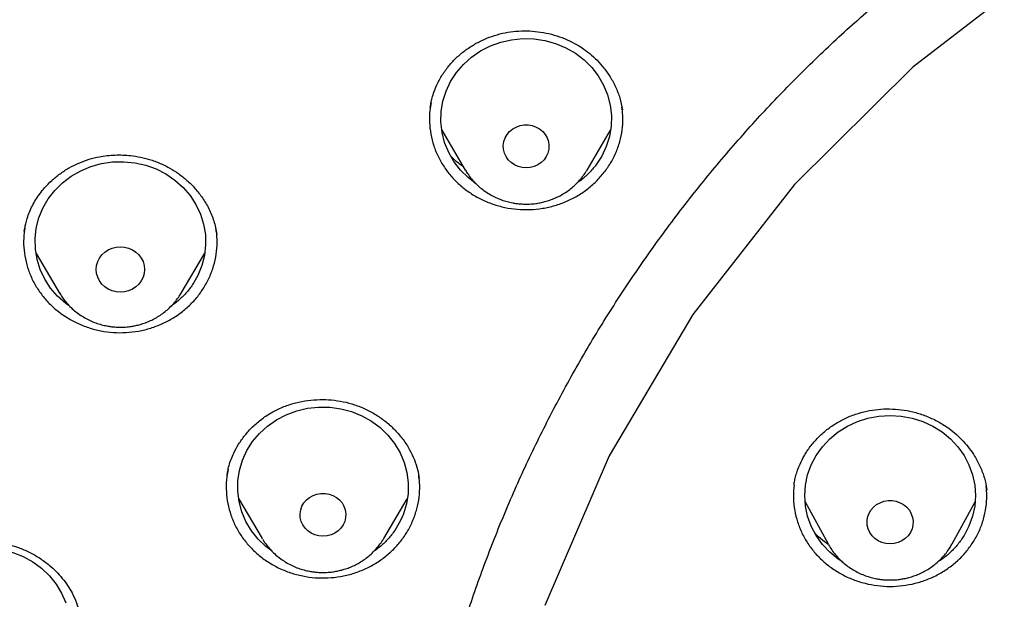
# Model space of a CAD drawing. Header units: millimetres. Extents: x 8 to 1577, y 12 to 2534.
# Tile 90 of 121: x 738 to 755, y 2145 to 2156. Entities that reach past the tile are written whole.
import ezdxf

# ---------------------------------------------------------------- set-up
doc = ezdxf.new("R2010")
doc.units = ezdxf.units.MM

msp = doc.modelspace()

# ---------------------------------------------------------------- linework, layer by layer
at = {"color": 7, "linetype": 'Continuous', "lineweight": 30}
for p, q in [((745.035, 2153.623), (745.448, 2152.922)), ((747.587, 2152.922), (747.999, 2153.62)), ((747.587, 2152.922), (747.583, 2152.915)), ((737.699, 2151.84), (737.7, 2151.847)), ((737.905, 2151.457), (738.316, 2150.759)), ((740.456, 2150.759), (740.869, 2151.459)), ((741.26, 2147.543), (741.261, 2147.55)), ((744.633, 2147.536), (744.64, 2147.499)), ((751.224, 2147.377), (751.225, 2147.384)), ((754.614, 2147.307), (754.617, 2147.295)), ((741.465, 2147.146), (741.877, 2146.446)), ((744.016, 2146.446), (744.428, 2147.144)), ((751.421, 2147.09), (751.824, 2146.35)), ((754.003, 2146.35), (754.406, 2147.09)), ((741.886, 2146.432), (741.877, 2146.446)), ((744.016, 2146.446), (744.012, 2146.439)), ((751.833, 2146.334), (751.824, 2146.35))]:
    msp.add_line(p, q, dxfattribs=at)
at = {"color": 7, "linetype": 'Continuous', "lineweight": 30, "flags": 128}
for points in [[(792.754, 2145.266), (791.624, 2147.9), (790.154, 2150.381), (788.366, 2152.67), (786.289, 2154.731), (783.954, 2156.534), (781.398, 2158.048), (778.661, 2159.251), (775.785, 2160.124), (772.817, 2160.654), (769.801, 2160.831), (766.785, 2160.654), (763.816, 2160.124), (760.941, 2159.251), (758.204, 2158.048), (755.648, 2156.533), (753.313, 2154.731), (751.236, 2152.669), (749.448, 2150.38), (747.978, 2147.9), (746.848, 2145.266)], [(745.624, 2152.693), (745.5, 2152.788), (745.365, 2152.921), (745.249, 2153.07), (745.156, 2153.232), (745.085, 2153.404), (745.039, 2153.584), (745.019, 2153.767), (745.024, 2153.951), (745.054, 2154.134), (745.11, 2154.31), (745.19, 2154.479), (745.292, 2154.636), (745.415, 2154.779), (745.558, 2154.906), (745.716, 2155.015), (745.889, 2155.103), (746.072, 2155.169), (746.263, 2155.212), (746.458, 2155.232), (746.654, 2155.227), (746.848, 2155.198), (747.036, 2155.146), (747.215, 2155.071), (747.382, 2154.975), (747.535, 2154.859), (747.67, 2154.725), (747.786, 2154.576), (747.879, 2154.414), (747.95, 2154.242), (747.996, 2154.063), (748.016, 2153.879), (748.011, 2153.695), (747.981, 2153.513), (747.925, 2153.336), (747.845, 2153.168), (747.743, 2153.01), (747.743, 2153.01)], [(746.517, 2152.96), (746.446, 2152.966), (746.376, 2152.984), (746.311, 2153.013), (746.253, 2153.053), (746.203, 2153.102), (746.164, 2153.159), (746.135, 2153.221), (746.119, 2153.287), (746.116, 2153.354), (746.126, 2153.422), (746.148, 2153.486), (746.182, 2153.546), (746.227, 2153.599), (746.281, 2153.643), (746.343, 2153.678), (746.411, 2153.702), (746.481, 2153.714), (746.553, 2153.714), (746.624, 2153.702), (746.692, 2153.678), (746.754, 2153.643), (746.808, 2153.599), (746.853, 2153.546), (746.887, 2153.486), (746.909, 2153.422), (746.919, 2153.354), (746.916, 2153.287), (746.9, 2153.221), (746.871, 2153.159), (746.832, 2153.102), (746.782, 2153.053), (746.724, 2153.013), (746.659, 2152.984), (746.589, 2152.966), (746.517, 2152.96)], [(738.489, 2150.534), (738.426, 2150.577), (738.284, 2150.704), (738.161, 2150.847), (738.058, 2151.004), (737.979, 2151.173), (737.923, 2151.35), (737.892, 2151.532), (737.887, 2151.716), (737.908, 2151.9), (737.954, 2152.079), (738.024, 2152.251), (738.118, 2152.413), (738.234, 2152.562), (738.369, 2152.696), (738.521, 2152.812), (738.689, 2152.908), (738.868, 2152.983), (739.056, 2153.035), (739.25, 2153.064), (739.446, 2153.068), (739.641, 2153.049), (739.832, 2153.006), (740.015, 2152.94), (740.187, 2152.852), (740.346, 2152.743), (740.488, 2152.616), (740.612, 2152.473), (740.714, 2152.316), (740.794, 2152.147), (740.849, 2151.97), (740.88, 2151.788), (740.885, 2151.604), (740.864, 2151.421), (740.819, 2151.241), (740.748, 2151.069), (740.748, 2151.069)], [(739.386, 2150.776), (739.313, 2150.782), (739.241, 2150.8), (739.174, 2150.83), (739.114, 2150.869), (739.062, 2150.918), (739.019, 2150.975), (738.988, 2151.038), (738.969, 2151.105), (738.963, 2151.174), (738.969, 2151.244), (738.988, 2151.311), (739.019, 2151.373), (739.062, 2151.43), (739.114, 2151.479), (739.174, 2151.519), (739.241, 2151.549), (739.313, 2151.567), (739.386, 2151.573), (739.46, 2151.567), (739.531, 2151.549), (739.598, 2151.519), (739.659, 2151.479), (739.711, 2151.43), (739.753, 2151.373), (739.784, 2151.311), (739.804, 2151.244), (739.81, 2151.174), (739.804, 2151.105), (739.784, 2151.038), (739.753, 2150.975), (739.711, 2150.918), (739.659, 2150.869), (739.598, 2150.83), (739.531, 2150.8), (739.46, 2150.782), (739.386, 2150.776)], [(742.051, 2146.22), (741.942, 2146.301), (741.805, 2146.433), (741.688, 2146.581), (741.592, 2146.742), (741.52, 2146.913), (741.471, 2147.092), (741.449, 2147.275), (741.451, 2147.46), (741.48, 2147.642), (741.533, 2147.82), (741.611, 2147.989), (741.711, 2148.147), (741.833, 2148.292), (741.974, 2148.42), (742.131, 2148.53), (742.302, 2148.62), (742.485, 2148.689), (742.675, 2148.734), (742.87, 2148.755), (743.066, 2148.753), (743.26, 2148.726), (743.449, 2148.676), (743.629, 2148.603), (743.798, 2148.508), (743.952, 2148.394), (744.088, 2148.262), (744.206, 2148.114), (744.301, 2147.953), (744.374, 2147.782), (744.422, 2147.603), (744.445, 2147.42), (744.442, 2147.235), (744.413, 2147.053), (744.36, 2146.875), (744.36, 2146.875)], [(752.078, 2146.032), (752, 2146.081), (751.853, 2146.202), (751.724, 2146.341), (751.615, 2146.494), (751.528, 2146.66), (751.465, 2146.834), (751.426, 2147.015), (751.414, 2147.199), (751.426, 2147.383), (751.465, 2147.564), (751.528, 2147.738), (751.615, 2147.904), (751.724, 2148.057), (751.853, 2148.196), (752, 2148.317), (752.164, 2148.42), (752.34, 2148.501), (752.525, 2148.56), (752.718, 2148.596), (752.914, 2148.609), (753.109, 2148.596), (753.302, 2148.56), (753.488, 2148.501), (753.664, 2148.42), (753.827, 2148.317), (753.974, 2148.196), (754.104, 2148.057), (754.213, 2147.904), (754.299, 2147.738), (754.362, 2147.564), (754.401, 2147.383), (754.414, 2147.199), (754.401, 2147.015), (754.362, 2146.834), (754.299, 2146.66), (754.213, 2146.494), (754.213, 2146.494)], [(742.947, 2146.484), (742.875, 2146.49), (742.805, 2146.508), (742.741, 2146.538), (742.682, 2146.577), (742.632, 2146.626), (742.593, 2146.683), (742.564, 2146.745), (742.548, 2146.811), (742.545, 2146.879), (742.555, 2146.946), (742.577, 2147.01), (742.611, 2147.07), (742.656, 2147.123), (742.71, 2147.167), (742.772, 2147.202), (742.84, 2147.226), (742.911, 2147.238), (742.983, 2147.238), (743.054, 2147.226), (743.121, 2147.202), (743.183, 2147.167), (743.237, 2147.123), (743.282, 2147.07), (743.316, 2147.01), (743.338, 2146.946), (743.348, 2146.879), (743.345, 2146.811), (743.329, 2146.745), (743.301, 2146.683), (743.261, 2146.626), (743.211, 2146.577), (743.153, 2146.538), (743.088, 2146.508), (743.018, 2146.49), (742.947, 2146.484)], [(752.914, 2146.349), (752.841, 2146.355), (752.771, 2146.373), (752.705, 2146.403), (752.646, 2146.443), (752.596, 2146.492), (752.556, 2146.55), (752.527, 2146.612), (752.511, 2146.679), (752.508, 2146.748), (752.518, 2146.815), (752.54, 2146.88), (752.575, 2146.941), (752.62, 2146.994), (752.675, 2147.039), (752.737, 2147.074), (752.805, 2147.098), (752.877, 2147.111), (752.95, 2147.111), (753.022, 2147.098), (753.09, 2147.074), (753.152, 2147.039), (753.207, 2146.994), (753.253, 2146.941), (753.287, 2146.88), (753.31, 2146.815), (753.319, 2146.748), (753.316, 2146.679), (753.3, 2146.612), (753.271, 2146.55), (753.231, 2146.492), (753.181, 2146.443), (753.122, 2146.403), (753.056, 2146.373), (752.986, 2146.355), (752.914, 2146.349)], [(735.586, 2145.334), (735.662, 2145.503), (735.762, 2145.662), (735.882, 2145.808), (736.022, 2145.937), (736.179, 2146.048), (736.35, 2146.139), (736.532, 2146.208), (736.722, 2146.254), (736.916, 2146.276), (737.113, 2146.275), (737.307, 2146.249), (737.496, 2146.2), (737.677, 2146.128), (737.846, 2146.034), (738, 2145.921), (738.138, 2145.79), (738.256, 2145.642), (738.353, 2145.482), (738.426, 2145.311)]]:
    msp.add_lwpolyline(points, dxfattribs=at)
at = {"color": 7, "linetype": 'Continuous', "lineweight": 30}
for points, knots in [([(819.219, 2144.364), (819.226, 2144.611), (819.239, 2145.093), (819.252, 2145.796), (819.26, 2146.46), (819.264, 2147.087), (819.264, 2147.675), (819.261, 2148.225), (819.256, 2148.753), (819.249, 2149.254), (819.239, 2149.726), (819.229, 2150.153), (819.218, 2150.533), (819.207, 2150.867), (819.197, 2151.155), (819.188, 2151.398), (819.18, 2151.597), (819.174, 2151.751), (819.169, 2151.865), (819.165, 2151.961), (819.161, 2152.063), (819.155, 2152.19), (819.147, 2152.348), (819.138, 2152.534), (819.127, 2152.751), (819.114, 2152.996), (819.099, 2153.269), (819.076, 2153.663), (819.044, 2154.172), (818.998, 2154.835), (818.943, 2155.558), (818.877, 2156.342), (818.799, 2157.186), (818.707, 2158.093), (818.599, 2159.065), (818.477, 2160.062), (818.344, 2161.068), (818.201, 2162.062), (818.044, 2163.082), (817.872, 2164.122), (817.684, 2165.177), (817.492, 2166.19), (817.337, 2166.964), (817.22, 2167.51), (817.149, 2167.832), (817.082, 2168.124), (817.022, 2168.381), (816.972, 2168.589), (816.932, 2168.752), (816.901, 2168.877), (816.875, 2168.978), (816.854, 2169.062), (816.833, 2169.146), (816.806, 2169.25), (816.77, 2169.387), (816.725, 2169.559), (816.67, 2169.763), (816.585, 2170.074), (816.465, 2170.494), (816.311, 2171.007), (816.145, 2171.538), (815.964, 2172.082), (815.764, 2172.656), (815.541, 2173.258), (815.271, 2173.948), (814.954, 2174.703), (814.59, 2175.505), (814.203, 2176.297), (813.792, 2177.077), (813.36, 2177.843), (812.918, 2178.572), (812.471, 2179.266), (812.018, 2179.925), (811.564, 2180.549), (811.109, 2181.139), (810.619, 2181.742), (810.089, 2182.355), (809.518, 2182.975), (808.944, 2183.56), (808.369, 2184.11), (807.834, 2184.592), (807.341, 2185.013), (806.892, 2185.38), (806.449, 2185.727), (806.069, 2186.013), (805.76, 2186.238), (805.53, 2186.402), (805.328, 2186.543), (805.153, 2186.663), (805.001, 2186.767), (804.865, 2186.858), (804.73, 2186.947), (804.584, 2187.042), (804.416, 2187.15), (804.224, 2187.272), (803.992, 2187.417), (803.717, 2187.584), (803.396, 2187.776), (803.038, 2187.982), (802.651, 2188.198), (802.236, 2188.422), (801.793, 2188.652), (801.315, 2188.891), (800.802, 2189.137), (800.253, 2189.388), (799.566, 2189.688), (798.748, 2190.02), (797.808, 2190.371), (796.761, 2190.731), (795.604, 2191.091), (794.339, 2191.442), (793.076, 2191.754), (791.76, 2192.043), (790.393, 2192.306), (788.979, 2192.548), (787.579, 2192.771), (786.193, 2192.974), (784.683, 2193.177), (783.049, 2193.373), (781.287, 2193.557), (779.493, 2193.717), (777.664, 2193.852), (775.8, 2193.96), (773.944, 2194.038), (772.097, 2194.088), (770.313, 2194.108), (768.594, 2194.103), (766.938, 2194.075), (765.283, 2194.024), (763.616, 2193.95), (761.925, 2193.85), (760.207, 2193.724), (758.589, 2193.582), (757.075, 2193.428), (755.669, 2193.269), (754.246, 2193.089), (752.808, 2192.89), (751.355, 2192.668), (749.887, 2192.425), (748.534, 2192.181), (747.305, 2191.928), (746.211, 2191.678), (745.141, 2191.408), (744.104, 2191.12), (743.099, 2190.813), (742.146, 2190.495), (741.243, 2190.168), (740.389, 2189.834), (739.565, 2189.486), (738.773, 2189.127), (738.127, 2188.813), (737.617, 2188.553), (737.234, 2188.351), (736.86, 2188.148), (736.495, 2187.942), (736.141, 2187.737), (735.813, 2187.541), (735.52, 2187.362), (735.271, 2187.205), (735.059, 2187.069), (734.882, 2186.953), (734.749, 2186.866), (734.655, 2186.803), (734.592, 2186.76), (734.534, 2186.721), (734.466, 2186.675), (734.375, 2186.613), (734.263, 2186.536), (734.133, 2186.445), (733.968, 2186.328), (733.765, 2186.182), (733.519, 2186.002), (733.247, 2185.798), (732.95, 2185.569), (732.628, 2185.313), (732.268, 2185.018), (731.869, 2184.679), (731.432, 2184.29), (730.975, 2183.865), (730.514, 2183.414), (730.064, 2182.951), (729.609, 2182.46), (729.154, 2181.942), (728.7, 2181.398), (728.273, 2180.857), (727.842, 2180.284), (727.412, 2179.679), (726.986, 2179.044), (726.592, 2178.422), (726.228, 2177.814), (725.892, 2177.222), (725.579, 2176.641), (725.245, 2175.987), (724.889, 2175.241), (724.514, 2174.392), (724.156, 2173.511), (723.866, 2172.737), (723.637, 2172.078), (723.462, 2171.551), (723.3, 2171.037), (723.165, 2170.586), (723.054, 2170.202), (722.964, 2169.881), (722.884, 2169.586), (722.822, 2169.352), (722.777, 2169.174), (722.746, 2169.056), (722.724, 2168.966), (722.709, 2168.907), (722.698, 2168.863), (722.687, 2168.819), (722.667, 2168.74), (722.637, 2168.616), (722.594, 2168.436), (722.545, 2168.229), (722.492, 2168), (722.436, 2167.753), (722.375, 2167.476), (722.309, 2167.169), (722.24, 2166.835), (722.168, 2166.473), (722.092, 2166.088), (722.015, 2165.686), (721.872, 2164.92), (721.671, 2163.785), (721.438, 2162.325), (721.232, 2160.892), (721.052, 2159.489), (720.889, 2158.061), (720.779, 2156.942), (720.708, 2156.139), (720.668, 2155.66), (720.631, 2155.19), (720.598, 2154.741), (720.569, 2154.324), (720.544, 2153.943), (720.523, 2153.61), (720.506, 2153.322), (720.492, 2153.076), (720.48, 2152.858), (720.471, 2152.666), (720.462, 2152.502), (720.456, 2152.366), (720.45, 2152.256), (720.447, 2152.177), (720.444, 2152.122), (720.442, 2152.072), (720.439, 2152.007), (720.435, 2151.912), (720.429, 2151.781), (720.422, 2151.607), (720.413, 2151.388), (720.404, 2151.122), (720.393, 2150.811), (720.382, 2150.463), (720.372, 2150.08), (720.362, 2149.665), (720.353, 2149.209), (720.346, 2148.713), (720.34, 2148.178), (720.338, 2147.614), (720.338, 2147.023), (720.343, 2146.408), (720.351, 2145.757), (720.364, 2145.07), (720.377, 2144.6), (720.383, 2144.36)], [0, 0, 0, 0, 0.004556, 0.008877, 0.012965, 0.016819, 0.020438, 0.023824, 0.026976, 0.030174, 0.033088, 0.035719, 0.038068, 0.040133, 0.041916, 0.043421, 0.044652, 0.045608, 0.04629, 0.046771, 0.047391, 0.048185, 0.049152, 0.050315, 0.051658, 0.053181, 0.054884, 0.056745, 0.06051, 0.064374, 0.069105, 0.073977, 0.078991, 0.08486, 0.090912, 0.097147, 0.103515, 0.109742, 0.115786, 0.122673, 0.129306, 0.135685, 0.141809, 0.143969, 0.146052, 0.147914, 0.149544, 0.150941, 0.151876, 0.152667, 0.153314, 0.153818, 0.154269, 0.154924, 0.155798, 0.156891, 0.158204, 0.159705, 0.162865, 0.166276, 0.169596, 0.173123, 0.176858, 0.180801, 0.184952, 0.190483, 0.195872, 0.201119, 0.20665, 0.212011, 0.217202, 0.222222, 0.227071, 0.231748, 0.236255, 0.240591, 0.245827, 0.250904, 0.255827, 0.260598, 0.265212, 0.26877, 0.272229, 0.275589, 0.278848, 0.280738, 0.282416, 0.283883, 0.285138, 0.286197, 0.287169, 0.288054, 0.289082, 0.290272, 0.291625, 0.293141, 0.295137, 0.29736, 0.299809, 0.302484, 0.305236, 0.308193, 0.311354, 0.314719, 0.318287, 0.322047, 0.327997, 0.333901, 0.339761, 0.347543, 0.35525, 0.36288, 0.37043, 0.378938, 0.387338, 0.395638, 0.403837, 0.411936, 0.422391, 0.432732, 0.443024, 0.453998, 0.464915, 0.475777, 0.486584, 0.497336, 0.507062, 0.516743, 0.52638, 0.536112, 0.546016, 0.556092, 0.566342, 0.574517, 0.5828, 0.59119, 0.599687, 0.608291, 0.617003, 0.625825, 0.632452, 0.639074, 0.645549, 0.651873, 0.658043, 0.664062, 0.669598, 0.675, 0.68027, 0.685408, 0.690411, 0.69301, 0.695569, 0.698091, 0.700574, 0.703019, 0.705382, 0.707376, 0.709124, 0.710625, 0.711881, 0.712891, 0.713459, 0.713903, 0.714243, 0.714711, 0.715374, 0.716197, 0.71714, 0.718203, 0.719804, 0.721618, 0.723644, 0.725882, 0.728331, 0.730993, 0.734227, 0.737727, 0.741494, 0.745448, 0.749338, 0.753148, 0.757535, 0.761811, 0.765976, 0.770032, 0.774838, 0.77948, 0.783958, 0.788272, 0.792422, 0.796406, 0.800342, 0.80588, 0.811564, 0.817395, 0.823376, 0.826791, 0.830254, 0.833629, 0.836722, 0.838953, 0.84101, 0.842891, 0.844597, 0.845493, 0.846282, 0.846855, 0.847209, 0.847417, 0.847693, 0.848051, 0.848919, 0.850063, 0.851482, 0.85286, 0.854424, 0.856175, 0.858113, 0.860238, 0.862506, 0.864955, 0.86752, 0.870099, 0.879422, 0.888917, 0.897542, 0.906304, 0.915205, 0.924243, 0.927207, 0.930186, 0.933165, 0.935973, 0.93856, 0.940926, 0.94307, 0.944765, 0.946291, 0.947647, 0.948834, 0.949852, 0.9507, 0.951378, 0.951887, 0.952173, 0.952408, 0.952805, 0.953385, 0.954177, 0.955249, 0.956605, 0.958243, 0.960165, 0.962371, 0.964684, 0.967245, 0.970052, 0.973106, 0.976407, 0.979954, 0.983525, 0.987315, 0.991324, 0.995552, 1, 1, 1, 1]), ([(769.801, 2184.775), (769.595, 2184.774), (769.196, 2184.774), (768.616, 2184.769), (768.073, 2184.763), (767.567, 2184.755), (767.102, 2184.745), (766.676, 2184.735), (766.289, 2184.724), (765.938, 2184.714), (765.606, 2184.703), (765.286, 2184.691), (764.964, 2184.679), (764.645, 2184.666), (764.324, 2184.652), (764, 2184.637), (763.387, 2184.606), (762.486, 2184.556), (761.297, 2184.478), (759.795, 2184.363), (757.984, 2184.199), (755.865, 2183.968), (754.034, 2183.732), (752.488, 2183.51), (751.225, 2183.314), (749.964, 2183.104), (748.707, 2182.874), (747.464, 2182.616), (746.237, 2182.33), (745.027, 2182.013), (743.827, 2181.662), (742.808, 2181.328), (741.964, 2181.027), (741.29, 2180.771), (740.613, 2180.497), (739.927, 2180.203), (739.291, 2179.911), (738.709, 2179.628), (738.193, 2179.364), (737.776, 2179.141), (737.459, 2178.966), (737.236, 2178.84), (737.018, 2178.715), (736.808, 2178.592), (736.628, 2178.484), (736.485, 2178.397), (736.379, 2178.332), (736.293, 2178.279), (736.218, 2178.232), (736.14, 2178.183), (736.038, 2178.119), (735.908, 2178.035), (735.746, 2177.93), (735.56, 2177.808), (735.184, 2177.555), (734.642, 2177.175), (733.982, 2176.679), (733.379, 2176.196), (732.825, 2175.727), (732.294, 2175.25), (731.698, 2174.682), (731.044, 2174.013), (730.342, 2173.233), (729.675, 2172.427), (729.044, 2171.599), (728.449, 2170.75), (727.889, 2169.882), (727.364, 2168.993), (726.873, 2168.086), (726.416, 2167.161), (725.993, 2166.222), (725.603, 2165.272), (725.213, 2164.23), (724.831, 2163.095), (724.465, 2161.865), (724.139, 2160.626), (723.849, 2159.379), (723.595, 2158.126), (723.317, 2156.631), (723.025, 2154.89), (722.734, 2152.903), (722.48, 2150.864), (722.265, 2148.773), (722.093, 2146.632), (721.967, 2144.487), (721.888, 2142.341), (721.856, 2140.231), (721.867, 2138.16), (721.919, 2136.127), (722.012, 2134.095), (722.147, 2132.065), (722.324, 2130.038), (722.532, 2128.122), (722.764, 2126.318), (723.013, 2124.624), (723.292, 2122.935), (723.536, 2121.615), (723.725, 2120.658), (723.852, 2120.055), (723.991, 2119.435), (724.145, 2118.79), (724.288, 2118.228), (724.413, 2117.764), (724.511, 2117.413), (724.607, 2117.084), (724.693, 2116.795), (724.769, 2116.545), (724.837, 2116.334), (724.898, 2116.13), (724.94, 2115.996), (724.96, 2115.932)], [0, 0, 0, 0, 0.005855, 0.011353, 0.016497, 0.021285, 0.025718, 0.029728, 0.033397, 0.036724, 0.03971, 0.042835, 0.045834, 0.048859, 0.051908, 0.054982, 0.058082, 0.069333, 0.080646, 0.09196, 0.112162, 0.132364, 0.152567, 0.164689, 0.176816, 0.18895, 0.201086, 0.213213, 0.22512, 0.237023, 0.24892, 0.260816, 0.267695, 0.274573, 0.281484, 0.288617, 0.296013, 0.301599, 0.30724, 0.312708, 0.315218, 0.317686, 0.32011, 0.32249, 0.324721, 0.326148, 0.327345, 0.328312, 0.329064, 0.329912, 0.330984, 0.332537, 0.334402, 0.33658, 0.338996, 0.347527, 0.355802, 0.362985, 0.370041, 0.376994, 0.38385, 0.394142, 0.404443, 0.414732, 0.424995, 0.435224, 0.445451, 0.455687, 0.465941, 0.47622, 0.486497, 0.49676, 0.507016, 0.51988, 0.532745, 0.545612, 0.558475, 0.571324, 0.584175, 0.604388, 0.624608, 0.644827, 0.666478, 0.688122, 0.70977, 0.731418, 0.753066, 0.773566, 0.794066, 0.814566, 0.835065, 0.85556, 0.876068, 0.893301, 0.910535, 0.927768, 0.944993, 0.951054, 0.957184, 0.963574, 0.970236, 0.977171, 0.981035, 0.984698, 0.988143, 0.991371, 0.993754, 0.996, 0.998079, 1, 1, 1, 1]), ([(724.73, 2142.675), (724.737, 2142.749), (724.752, 2142.908), (724.779, 2143.164), (724.812, 2143.436), (724.846, 2143.708), (724.881, 2143.971), (724.932, 2144.339), (725.003, 2144.81), (725.123, 2145.534), (725.284, 2146.401), (725.513, 2147.475), (725.787, 2148.606), (726.115, 2149.793), (726.488, 2150.998), (726.909, 2152.219), (727.382, 2153.455), (727.894, 2154.677), (728.447, 2155.883), (729.05, 2157.098), (729.707, 2158.317), (730.42, 2159.539), (731.175, 2160.739), (731.971, 2161.915), (732.809, 2163.066), (733.669, 2164.169), (734.549, 2165.226), (735.445, 2166.236), (736.374, 2167.22), (737.336, 2168.178), (738.349, 2169.126), (739.414, 2170.062), (740.533, 2170.982), (741.682, 2171.867), (742.862, 2172.716), (744.071, 2173.529), (745.284, 2174.29), (746.498, 2175), (747.711, 2175.662), (748.945, 2176.289), (750.198, 2176.879), (751.497, 2177.445), (752.84, 2177.982), (754.226, 2178.488), (755.629, 2178.95), (757.047, 2179.369), (758.48, 2179.743), (759.866, 2180.058), (761.205, 2180.322), (762.492, 2180.538), (763.639, 2180.699), (764.635, 2180.815), (765.254, 2180.876), (765.644, 2180.911), (765.822, 2180.926), (766.025, 2180.942), (766.26, 2180.96), (766.526, 2180.979), (766.809, 2180.998), (767.004, 2181.009), (767.099, 2181.015)], [0, 0, 0, 0, 0.003927, 0.008311, 0.012996, 0.017558, 0.021977, 0.026253, 0.03607, 0.045713, 0.062854, 0.079995, 0.100402, 0.12081, 0.141218, 0.163083, 0.184949, 0.206816, 0.228689, 0.250573, 0.27377, 0.296966, 0.320163, 0.343359, 0.366545, 0.389733, 0.411598, 0.433464, 0.45533, 0.4772, 0.499103, 0.522302, 0.545493, 0.568684, 0.591875, 0.615064, 0.638253, 0.660126, 0.681999, 0.703873, 0.725747, 0.747629, 0.770833, 0.794027, 0.817221, 0.840415, 0.863608, 0.886802, 0.907213, 0.927623, 0.948034, 0.961505, 0.974652, 0.977157, 0.979853, 0.983037, 0.986713, 0.990881, 0.995543, 1, 1, 1, 1]), ([(772.98, 2096.301), (773.394, 2096.332), (774.22, 2096.393), (775.456, 2096.526), (776.688, 2096.688), (777.915, 2096.883), (779.135, 2097.11), (780.348, 2097.368), (781.553, 2097.657), (782.77, 2097.984), (783.997, 2098.348), (785.232, 2098.753), (786.454, 2099.191), (787.642, 2099.655), (788.796, 2100.142), (789.917, 2100.65), (791.022, 2101.186), (792.11, 2101.752), (793.182, 2102.345), (794.236, 2102.966), (795.271, 2103.614), (796.304, 2104.301), (797.333, 2105.026), (798.356, 2105.792), (799.355, 2106.586), (800.313, 2107.393), (801.231, 2108.211), (802.109, 2109.039), (802.963, 2109.889), (803.791, 2110.761), (804.593, 2111.655), (805.369, 2112.568), (806.117, 2113.502), (806.851, 2114.471), (807.566, 2115.476), (808.261, 2116.517), (808.924, 2117.576), (809.544, 2118.636), (810.122, 2119.694), (810.659, 2120.748), (811.165, 2121.816), (811.639, 2122.896), (812.082, 2123.989), (812.492, 2125.092), (812.869, 2126.206), (813.22, 2127.349), (813.541, 2128.519), (813.83, 2129.718), (814.083, 2130.924), (814.294, 2132.116), (814.467, 2133.294), (814.602, 2134.456), (814.704, 2135.621), (814.771, 2136.788), (814.803, 2137.957), (814.802, 2139.126), (814.765, 2140.294), (814.694, 2141.481), (814.584, 2142.686), (814.435, 2143.907), (814.249, 2145.123), (814.028, 2146.315), (813.776, 2147.48), (813.495, 2148.618), (813.18, 2149.749), (812.832, 2150.871), (812.451, 2151.984), (812.038, 2153.087), (811.592, 2154.178), (811.106, 2155.276), (810.579, 2156.378), (810.008, 2157.484), (809.404, 2158.574), (808.776, 2159.63), (808.128, 2160.651), (807.461, 2161.637), (806.766, 2162.607), (806.042, 2163.557), (805.291, 2164.489), (804.512, 2165.401), (803.707, 2166.292), (802.862, 2167.177), (801.976, 2168.053), (801.048, 2168.919), (800.094, 2169.76), (799.13, 2170.56), (798.158, 2171.322), (797.182, 2172.046), (796.184, 2172.744), (795.166, 2173.416), (794.129, 2174.062), (793.073, 2174.68), (792, 2175.271), (790.891, 2175.843), (789.746, 2176.394), (788.565, 2176.923), (787.368, 2177.419), (786.177, 2177.875), (784.992, 2178.291), (783.815, 2178.671), (782.628, 2179.019), (781.431, 2179.337), (780.225, 2179.623), (779.011, 2179.878), (777.79, 2180.102), (776.542, 2180.296), (775.267, 2180.461), (773.966, 2180.592), (772.662, 2180.688), (771.377, 2180.747), (770.113, 2180.772), (768.869, 2180.764), (767.625, 2180.724), (766.384, 2180.651), (765.145, 2180.546), (763.91, 2180.409), (762.679, 2180.24), (761.432, 2180.036), (760.172, 2179.794), (758.898, 2179.514), (757.634, 2179.199), (756.4, 2178.855), (755.198, 2178.485), (754.027, 2178.09), (752.868, 2177.666), (751.722, 2177.211), (750.59, 2176.727), (749.473, 2176.213), (748.371, 2175.671), (747.267, 2175.09), (746.162, 2174.47), (745.059, 2173.81), (743.977, 2173.119), (742.934, 2172.411), (741.93, 2171.688), (740.964, 2170.951), (740.02, 2170.19), (739.099, 2169.405), (738.201, 2168.595), (737.328, 2167.763), (736.479, 2166.909), (735.642, 2166.018), (734.818, 2165.089), (734.01, 2164.122), (733.232, 2163.134), (732.497, 2162.142), (731.804, 2161.147), (731.152, 2160.151), (730.53, 2159.139), (729.937, 2158.112), (729.375, 2157.069), (728.844, 2156.012), (728.344, 2154.942), (727.868, 2153.84), (727.417, 2152.708), (726.995, 2151.544), (726.609, 2150.37), (726.266, 2149.205), (725.963, 2148.051), (725.698, 2146.908), (725.467, 2145.76), (725.27, 2144.606), (725.107, 2143.447), (724.978, 2142.284), (724.883, 2141.119), (724.821, 2139.931), (724.796, 2138.723), (724.807, 2137.494), (724.857, 2136.265), (724.943, 2135.059), (725.063, 2133.876), (725.216, 2132.715), (725.402, 2131.56), (725.623, 2130.409), (725.877, 2129.265), (726.165, 2128.128), (726.486, 2126.999), (726.846, 2125.859), (727.248, 2124.71), (727.692, 2123.554), (728.171, 2122.411), (728.677, 2121.299), (729.207, 2120.22), (729.76, 2119.172), (730.343, 2118.14), (730.957, 2117.123), (731.6, 2116.122), (732.272, 2115.139), (732.973, 2114.173), (733.714, 2113.21), (734.497, 2112.251), (735.323, 2111.298), (736.179, 2110.368), (737.048, 2109.476), (737.929, 2108.623), (738.819, 2107.806), (739.733, 2107.014), (740.67, 2106.245), (741.629, 2105.501), (742.61, 2104.781), (743.611, 2104.088), (744.65, 2103.41), (745.727, 2102.748), (746.843, 2102.106), (747.977, 2101.494), (749.111, 2100.924), (750.243, 2100.392), (751.371, 2099.899), (752.513, 2099.435), (753.667, 2099.001), (754.835, 2098.597), (756.013, 2098.224), (757.203, 2097.881), (758.422, 2097.564), (759.671, 2097.275), (760.95, 2097.015), (762.236, 2096.791), (763.354, 2096.628), (764.299, 2096.511), (765.072, 2096.428), (765.846, 2096.356), (766.363, 2096.32), (766.621, 2096.301)], [0, 0, 0, 0, 0.0045, 0.009001, 0.013502, 0.018001, 0.022501, 0.027002, 0.031503, 0.036003, 0.040734, 0.045467, 0.0502, 0.05493, 0.05943, 0.063931, 0.068432, 0.072932, 0.077431, 0.081933, 0.086434, 0.090933, 0.095664, 0.100397, 0.10513, 0.109861, 0.11436, 0.118862, 0.123363, 0.127862, 0.132362, 0.136863, 0.141364, 0.145864, 0.150595, 0.155327, 0.16006, 0.164791, 0.169291, 0.173792, 0.178293, 0.182793, 0.187292, 0.191793, 0.196295, 0.200794, 0.205525, 0.210258, 0.214991, 0.219722, 0.224221, 0.228722, 0.233224, 0.237723, 0.242223, 0.246724, 0.251225, 0.255724, 0.260455, 0.265188, 0.269921, 0.274652, 0.279151, 0.283653, 0.288154, 0.292653, 0.297153, 0.301654, 0.306155, 0.310655, 0.315386, 0.320119, 0.324852, 0.329582, 0.334082, 0.338583, 0.343084, 0.347584, 0.352083, 0.356585, 0.361086, 0.365585, 0.370316, 0.375049, 0.379782, 0.384513, 0.389012, 0.393514, 0.398015, 0.402514, 0.407014, 0.411515, 0.416016, 0.420516, 0.425247, 0.429979, 0.434712, 0.439443, 0.443943, 0.448444, 0.452945, 0.457445, 0.461944, 0.466445, 0.470947, 0.475446, 0.480177, 0.48491, 0.489643, 0.494374, 0.498873, 0.503374, 0.507876, 0.512375, 0.516875, 0.521376, 0.525877, 0.530376, 0.535107, 0.53984, 0.544573, 0.549304, 0.553803, 0.558305, 0.562806, 0.567305, 0.571805, 0.576306, 0.580807, 0.585307, 0.590038, 0.594771, 0.599504, 0.604234, 0.608734, 0.613235, 0.617736, 0.622236, 0.626735, 0.631237, 0.635738, 0.640237, 0.644968, 0.649701, 0.654434, 0.659165, 0.663664, 0.668166, 0.672667, 0.677166, 0.681666, 0.686167, 0.690668, 0.695168, 0.699899, 0.704631, 0.709364, 0.714095, 0.718595, 0.723096, 0.727597, 0.732097, 0.736596, 0.741097, 0.745599, 0.750098, 0.754829, 0.759562, 0.764295, 0.769026, 0.773525, 0.778026, 0.782528, 0.787027, 0.791527, 0.796028, 0.800529, 0.805028, 0.809759, 0.814492, 0.819225, 0.823956, 0.828455, 0.832957, 0.837458, 0.841957, 0.846457, 0.850958, 0.855459, 0.859959, 0.86469, 0.869423, 0.874156, 0.878886, 0.883386, 0.887887, 0.892388, 0.896888, 0.901387, 0.905889, 0.91039, 0.914889, 0.91962, 0.924353, 0.929086, 0.933817, 0.938316, 0.942818, 0.947319, 0.951818, 0.956318, 0.960819, 0.96532, 0.96982, 0.974551, 0.979283, 0.984016, 0.988747, 0.991559, 0.99437, 0.997185, 1, 1, 1, 1]), ([(766.34, 2114.517), (765.99, 2114.566), (765.288, 2114.665), (764.244, 2114.868), (763.206, 2115.11), (762.178, 2115.395), (761.169, 2115.719), (760.184, 2116.078), (759.222, 2116.471), (758.277, 2116.902), (757.343, 2117.373), (756.425, 2117.881), (755.526, 2118.427), (754.654, 2119.006), (753.806, 2119.62), (752.99, 2120.264), (752.208, 2120.935), (751.462, 2121.63), (750.751, 2122.352), (750.07, 2123.105), (749.42, 2123.89), (748.802, 2124.706), (748.221, 2125.549), (747.676, 2126.417), (747.174, 2127.3), (746.715, 2128.194), (746.298, 2129.099), (745.92, 2130.021), (745.579, 2130.963), (745.277, 2131.923), (745.016, 2132.899), (744.8, 2133.882), (744.626, 2134.874), (744.497, 2135.868), (744.412, 2136.86), (744.373, 2137.846), (744.377, 2138.83), (744.426, 2139.817), (744.521, 2140.807), (744.662, 2141.8), (744.849, 2142.79), (745.082, 2143.773), (745.356, 2144.74), (745.67, 2145.689), (746.022, 2146.617), (746.415, 2147.533), (746.851, 2148.441), (747.328, 2149.336), (747.845, 2150.216), (748.401, 2151.074), (748.994, 2151.91), (749.622, 2152.72), (750.281, 2153.499), (750.968, 2154.245), (751.686, 2154.962), (752.439, 2155.652), (753.227, 2156.315), (754.051, 2156.95), (754.907, 2157.553), (755.791, 2158.123), (756.694, 2158.654), (757.612, 2159.145), (758.544, 2159.598), (759.497, 2160.016), (760.474, 2160.4), (761.473, 2160.749), (762.491, 2161.06), (763.519, 2161.33), (764.561, 2161.561), (765.607, 2161.75), (766.655, 2161.897), (767.699, 2162.002), (768.743, 2162.065), (769.795, 2162.087), (770.853, 2162.066), (771.916, 2162.001), (772.98, 2161.894), (774.04, 2161.743), (775.086, 2161.552), (776.114, 2161.323), (777.124, 2161.056), (778.124, 2160.75), (779.117, 2160.404), (780.1, 2160.018), (781.07, 2159.593), (782.018, 2159.131), (782.947, 2158.632), (783.849, 2158.099), (784.722, 2157.535), (785.561, 2156.942), (786.37, 2156.318), (787.155, 2155.659), (787.912, 2154.966), (788.643, 2154.236), (789.342, 2153.476), (790.008, 2152.686), (790.633, 2151.875), (791.218, 2151.048), (791.763, 2150.206), (792.272, 2149.341), (792.746, 2148.451), (793.185, 2147.539), (793.585, 2146.606), (793.942, 2145.66), (794.259, 2144.7), (794.531, 2143.732), (794.759, 2142.76), (794.942, 2141.788), (795.08, 2140.813), (795.175, 2139.829), (795.225, 2138.836), (795.23, 2137.834), (795.188, 2136.83), (795.101, 2135.825), (794.97, 2134.832), (794.796, 2133.852), (794.582, 2132.887), (794.326, 2131.929), (794.027, 2130.974), (793.685, 2130.026), (793.3, 2129.087), (792.874, 2128.167), (792.408, 2127.262), (791.904, 2126.38), (791.364, 2125.523), (790.792, 2124.696), (790.185, 2123.894), (789.54, 2123.114), (788.855, 2122.356), (788.131, 2121.621), (787.371, 2120.914), (786.578, 2120.236), (785.761, 2119.594), (784.923, 2118.989), (784.065, 2118.42), (783.182, 2117.884), (782.27, 2117.378), (781.331, 2116.905), (780.368, 2116.466), (779.388, 2116.066), (778.39, 2115.705), (777.393, 2115.384), (776.721, 2115.205), (776.394, 2115.118)], [0, 0, 0, 0, 0.007111, 0.014233, 0.021378, 0.028559, 0.035735, 0.042744, 0.049754, 0.056777, 0.063826, 0.071, 0.07815, 0.085287, 0.092425, 0.099606, 0.106655, 0.113671, 0.120666, 0.127652, 0.134763, 0.141884, 0.149029, 0.156211, 0.163388, 0.170396, 0.177406, 0.18443, 0.191479, 0.198653, 0.205803, 0.21294, 0.220078, 0.227259, 0.234309, 0.241325, 0.248319, 0.255305, 0.262416, 0.269538, 0.276683, 0.283864, 0.291041, 0.29805, 0.30506, 0.312083, 0.319132, 0.326306, 0.333456, 0.340594, 0.347731, 0.354912, 0.361962, 0.368978, 0.375972, 0.382958, 0.390069, 0.397191, 0.404336, 0.411517, 0.418694, 0.425703, 0.432713, 0.439736, 0.446785, 0.453959, 0.461109, 0.468246, 0.475384, 0.482565, 0.489615, 0.49663, 0.503625, 0.510611, 0.517722, 0.524844, 0.531989, 0.53917, 0.546347, 0.553355, 0.560365, 0.567389, 0.574438, 0.581612, 0.588762, 0.595899, 0.603037, 0.610218, 0.617267, 0.624283, 0.631278, 0.638264, 0.645375, 0.652496, 0.659641, 0.666823, 0.674, 0.681008, 0.688018, 0.695042, 0.702091, 0.709265, 0.716414, 0.723552, 0.73069, 0.737871, 0.74492, 0.751936, 0.758931, 0.765917, 0.773028, 0.780149, 0.787294, 0.794476, 0.801653, 0.808662, 0.815672, 0.822695, 0.829744, 0.836918, 0.844068, 0.851206, 0.858343, 0.865524, 0.872574, 0.87959, 0.886584, 0.89357, 0.900681, 0.907803, 0.914948, 0.922129, 0.929306, 0.936315, 0.943325, 0.950348, 0.957396, 0.964571, 0.971721, 0.978858, 0.985995, 0.993177, 1, 1, 1, 1]), ([(744.831, 2154.018), (744.833, 2154.031), (744.838, 2154.063), (744.85, 2154.132), (744.874, 2154.223), (744.918, 2154.354), (744.991, 2154.511), (745.096, 2154.678), (745.223, 2154.831), (745.366, 2154.966), (745.523, 2155.083), (745.691, 2155.18), (745.868, 2155.258), (746.052, 2155.317), (746.241, 2155.355), (746.434, 2155.371), (746.628, 2155.367), (746.821, 2155.342), (747.01, 2155.298), (747.194, 2155.234), (747.359, 2155.157), (747.507, 2155.067), (747.64, 2154.968), (747.769, 2154.85), (747.89, 2154.713), (748, 2154.557), (748.094, 2154.381), (748.17, 2154.187), (748.197, 2154.05), (748.211, 2153.979)], [0, 0, 0, 0, 0.011263, 0.02741, 0.048749, 0.075435, 0.117653, 0.160339, 0.202565, 0.244114, 0.285052, 0.32541, 0.365204, 0.404702, 0.444176, 0.48366, 0.523167, 0.562685, 0.602171, 0.641581, 0.681794, 0.714235, 0.74874, 0.785321, 0.823995, 0.864772, 0.907663, 0.952709, 1, 1, 1, 1]), ([(744.848, 2154.108), (744.839, 2154.061), (744.817, 2153.947), (744.815, 2153.759), (744.837, 2153.551), (744.89, 2153.347), (744.97, 2153.152), (745.076, 2152.968), (745.207, 2152.798), (745.361, 2152.646), (745.534, 2152.514), (745.724, 2152.405), (745.928, 2152.32), (746.142, 2152.26), (746.362, 2152.228), (746.585, 2152.222), (746.807, 2152.244), (747.024, 2152.293), (747.232, 2152.369), (747.428, 2152.469), (747.608, 2152.592), (747.771, 2152.736), (747.861, 2152.847), (747.906, 2152.902)], [0, 0, 0, 0, 0.032626, 0.080994, 0.129363, 0.177732, 0.226101, 0.274469, 0.322838, 0.371207, 0.419575, 0.467944, 0.516313, 0.564682, 0.61305, 0.661419, 0.709788, 0.758156, 0.806525, 0.854894, 0.903263, 0.951631, 1, 1, 1, 1]), ([(747.906, 2152.902), (747.947, 2152.96), (748.028, 2153.077), (748.117, 2153.27), (748.181, 2153.47), (748.215, 2153.677), (748.223, 2153.864), (748.207, 2153.979), (748.2, 2154.026)], [0, 0, 0, 0, 0.176444, 0.352888, 0.529331, 0.705775, 0.882219, 1, 1, 1, 1]), ([(737.698, 2151.847), (737.701, 2151.865), (737.707, 2151.905), (737.722, 2151.982), (737.748, 2152.077), (737.802, 2152.223), (737.897, 2152.407), (738.034, 2152.592), (738.18, 2152.741), (738.324, 2152.859), (738.484, 2152.962), (738.655, 2153.047), (738.833, 2153.113), (739.045, 2153.165), (739.291, 2153.192), (739.536, 2153.183), (739.744, 2153.15), (739.927, 2153.102), (740.099, 2153.037), (740.262, 2152.954), (740.412, 2152.858), (740.561, 2152.74), (740.703, 2152.598), (740.834, 2152.431), (740.947, 2152.24), (741.037, 2152.024), (741.068, 2151.87), (741.083, 2151.791)], [0, 0, 0, 0, 0.015198, 0.033609, 0.055576, 0.080907, 0.134188, 0.18961, 0.227803, 0.266995, 0.307045, 0.346751, 0.385888, 0.424483, 0.481338, 0.536912, 0.573206, 0.610282, 0.651827, 0.686052, 0.722908, 0.762412, 0.804571, 0.849399, 0.896941, 0.94727, 1, 1, 1, 1]), ([(745.415, 2152.977), (745.392, 2152.993), (745.312, 2153.047), (745.245, 2153.113), (745.197, 2153.16)], [0, 0, 0, 0, 0.291704, 1, 1, 1, 1]), ([(747.743, 2153.01), (747.703, 2152.962), (747.623, 2152.864), (747.51, 2152.76), (747.434, 2152.71), (747.413, 2152.696)], [0, 0, 0, 0, 0.415285, 0.830569, 1, 1, 1, 1]), ([(745.451, 2152.919), (745.464, 2152.896), (745.496, 2152.843), (745.557, 2152.765), (745.63, 2152.684), (745.711, 2152.61), (745.797, 2152.544), (745.89, 2152.486), (745.986, 2152.437), (746.084, 2152.396), (746.183, 2152.365), (746.271, 2152.345), (746.35, 2152.333), (746.429, 2152.324), (746.485, 2152.323), (746.517, 2152.322)], [0, 0, 0, 0, 0.062295, 0.147847, 0.233428, 0.318982, 0.404415, 0.489566, 0.574146, 0.657558, 0.738328, 0.815137, 0.869345, 0.924655, 1, 1, 1, 1]), ([(746.517, 2152.322), (746.557, 2152.323), (746.613, 2152.325), (746.696, 2152.334), (746.767, 2152.346), (746.851, 2152.365), (746.937, 2152.392), (747.026, 2152.427), (747.114, 2152.469), (747.201, 2152.52), (747.285, 2152.579), (747.364, 2152.646), (747.439, 2152.72), (747.507, 2152.802), (747.555, 2152.867), (747.577, 2152.907), (747.582, 2152.915)], [0, 0, 0, 0, 0.093102, 0.131412, 0.194967, 0.261142, 0.332274, 0.406654, 0.483593, 0.562538, 0.643102, 0.724999, 0.808023, 0.892022, 0.976886, 1, 1, 1, 1]), ([(737.708, 2151.908), (737.7, 2151.847), (737.681, 2151.716), (737.689, 2151.514), (737.723, 2151.307), (737.786, 2151.106), (737.877, 2150.915), (737.993, 2150.736), (738.134, 2150.573), (738.295, 2150.429), (738.476, 2150.306), (738.672, 2150.206), (738.88, 2150.13), (739.097, 2150.081), (739.318, 2150.059), (739.541, 2150.065), (739.762, 2150.097), (739.975, 2150.157), (740.179, 2150.242), (740.369, 2150.351), (740.543, 2150.483), (740.696, 2150.635), (740.829, 2150.804), (740.896, 2150.928), (740.93, 2150.99)], [0, 0, 0, 0, 0.040599, 0.086284, 0.13197, 0.177656, 0.223342, 0.269028, 0.314713, 0.360399, 0.406085, 0.451771, 0.497456, 0.543142, 0.588828, 0.634514, 0.6802, 0.725885, 0.771571, 0.817257, 0.862943, 0.908628, 0.954314, 1, 1, 1, 1]), ([(740.93, 2150.99), (740.958, 2151.055), (741.015, 2151.184), (741.066, 2151.388), (741.089, 2151.596), (741.088, 2151.765), (741.07, 2151.862), (741.065, 2151.89)], [0, 0, 0, 0, 0.226854, 0.453708, 0.680563, 0.907417, 1, 1, 1, 1]), ([(740.748, 2151.069), (740.718, 2151.014), (740.659, 2150.905), (740.542, 2150.756), (740.415, 2150.628), (740.32, 2150.559), (740.276, 2150.527)], [0, 0, 0, 0, 0.260554, 0.521109, 0.781663, 1, 1, 1, 1]), ([(738.316, 2150.761), (738.331, 2150.737), (738.364, 2150.681), (738.426, 2150.601), (738.499, 2150.521), (738.58, 2150.447), (738.666, 2150.381), (738.758, 2150.323), (738.855, 2150.274), (738.953, 2150.233), (739.052, 2150.202), (739.14, 2150.182), (739.219, 2150.169), (739.298, 2150.161), (739.354, 2150.16), (739.386, 2150.159)], [0, 0, 0, 0, 0.066797, 0.151939, 0.237109, 0.322252, 0.407274, 0.492017, 0.57619, 0.659202, 0.739585, 0.816025, 0.869972, 0.925017, 1, 1, 1, 1]), ([(739.386, 2150.159), (739.426, 2150.16), (739.482, 2150.161), (739.565, 2150.171), (739.636, 2150.183), (739.72, 2150.202), (739.806, 2150.229), (739.894, 2150.263), (739.983, 2150.306), (740.069, 2150.357), (740.153, 2150.416), (740.233, 2150.483), (740.308, 2150.557), (740.376, 2150.639), (740.426, 2150.708), (740.451, 2150.751), (740.457, 2150.764)], [0, 0, 0, 0, 0.092132, 0.130044, 0.192937, 0.258423, 0.328814, 0.402421, 0.478558, 0.556681, 0.636406, 0.717451, 0.799611, 0.882734, 0.966716, 1, 1, 1, 1]), ([(741.261, 2147.549), (741.265, 2147.576), (741.273, 2147.629), (741.294, 2147.728), (741.331, 2147.837), (741.384, 2147.963), (741.463, 2148.106), (741.573, 2148.261), (741.71, 2148.413), (741.874, 2148.552), (742.059, 2148.672), (742.258, 2148.766), (742.465, 2148.833), (742.677, 2148.874), (742.889, 2148.89), (743.098, 2148.883), (743.303, 2148.853), (743.503, 2148.8), (743.698, 2148.722), (743.884, 2148.62), (744.059, 2148.496), (744.219, 2148.35), (744.359, 2148.185), (744.473, 2148.009), (744.555, 2147.831), (744.611, 2147.66), (744.631, 2147.55), (744.64, 2147.497)], [0, 0, 0, 0, 0.021523, 0.044469, 0.069373, 0.095978, 0.133851, 0.174505, 0.217963, 0.26411, 0.310411, 0.355921, 0.400685, 0.444713, 0.487962, 0.530372, 0.572043, 0.61413, 0.656913, 0.700434, 0.744724, 0.789793, 0.835658, 0.88076, 0.923281, 0.96298, 1, 1, 1, 1]), ([(751.225, 2147.383), (751.229, 2147.408), (751.235, 2147.457), (751.256, 2147.553), (751.289, 2147.652), (751.336, 2147.771), (751.407, 2147.911), (751.512, 2148.068), (751.645, 2148.222), (751.801, 2148.361), (751.974, 2148.479), (752.158, 2148.575), (752.352, 2148.648), (752.551, 2148.697), (752.753, 2148.722), (752.957, 2148.724), (753.162, 2148.704), (753.368, 2148.66), (753.571, 2148.592), (753.768, 2148.499), (753.938, 2148.39), (754.081, 2148.273), (754.201, 2148.155), (754.308, 2148.028), (754.411, 2147.878), (754.502, 2147.705), (754.576, 2147.509), (754.601, 2147.376), (754.614, 2147.31)], [0, 0, 0, 0, 0.021948, 0.04271, 0.064699, 0.089078, 0.125341, 0.165881, 0.210107, 0.254453, 0.298157, 0.341267, 0.383846, 0.425941, 0.467276, 0.508377, 0.55024, 0.592886, 0.636319, 0.680571, 0.725707, 0.760172, 0.795067, 0.829855, 0.864407, 0.910053, 0.955233, 1, 1, 1, 1]), ([(741.281, 2147.661), (741.27, 2147.599), (741.246, 2147.468), (741.244, 2147.265), (741.27, 2147.057), (741.325, 2146.854), (741.407, 2146.659), (741.516, 2146.476), (741.649, 2146.308), (741.804, 2146.158), (741.979, 2146.028), (742.171, 2145.921), (742.376, 2145.838), (742.59, 2145.781), (742.811, 2145.751), (743.034, 2145.748), (743.255, 2145.772), (743.472, 2145.823), (743.679, 2145.901), (743.874, 2146.003), (744.052, 2146.128), (744.212, 2146.274), (744.35, 2146.439), (744.466, 2146.618), (744.521, 2146.748), (744.548, 2146.813)], [0, 0, 0, 0, 0.039391, 0.083055, 0.126719, 0.170383, 0.214047, 0.257711, 0.301375, 0.345039, 0.388703, 0.432367, 0.476031, 0.519695, 0.56336, 0.607024, 0.650688, 0.694352, 0.738016, 0.78168, 0.825344, 0.869008, 0.912672, 0.956336, 1, 1, 1, 1]), ([(744.548, 2146.813), (744.571, 2146.879), (744.615, 2147.012), (744.645, 2147.22), (744.651, 2147.402), (744.635, 2147.513), (744.629, 2147.554)], [0, 0, 0, 0, 0.277657, 0.555314, 0.832971, 1, 1, 1, 1]), ([(751.226, 2147.38), (751.22, 2147.32), (751.208, 2147.19), (751.224, 2146.99), (751.267, 2146.784), (751.339, 2146.586), (751.437, 2146.398), (751.561, 2146.224), (751.708, 2146.066), (751.876, 2145.928), (752.061, 2145.812), (752.261, 2145.719), (752.472, 2145.652), (752.691, 2145.611), (752.914, 2145.597), (753.136, 2145.611), (753.355, 2145.652), (753.566, 2145.719), (753.766, 2145.812), (753.952, 2145.928), (754.119, 2146.066), (754.267, 2146.223), (754.346, 2146.341), (754.386, 2146.4)], [0, 0, 0, 0, 0.041645, 0.089563, 0.137481, 0.185398, 0.233316, 0.281234, 0.329152, 0.377069, 0.424987, 0.472905, 0.520823, 0.56874, 0.616658, 0.664576, 0.712494, 0.760411, 0.808329, 0.856247, 0.904165, 0.952082, 1, 1, 1, 1]), ([(754.386, 2146.4), (754.42, 2146.462), (754.49, 2146.585), (754.56, 2146.785), (754.603, 2146.99), (754.619, 2147.184), (754.607, 2147.309), (754.602, 2147.363)], [0, 0, 0, 0, 0.208847, 0.417695, 0.626542, 0.835389, 1, 1, 1, 1]), ([(744.36, 2146.875), (744.336, 2146.818), (744.287, 2146.704), (744.185, 2146.545), (744.063, 2146.401), (743.948, 2146.292), (743.868, 2146.238), (743.842, 2146.22)], [0, 0, 0, 0, 0.222634, 0.445268, 0.667903, 0.890537, 1, 1, 1, 1]), ([(741.887, 2146.432), (741.898, 2146.413), (741.928, 2146.363), (741.986, 2146.289), (742.059, 2146.208), (742.14, 2146.135), (742.227, 2146.069), (742.319, 2146.011), (742.415, 2145.961), (742.513, 2145.921), (742.612, 2145.89), (742.7, 2145.869), (742.779, 2145.857), (742.858, 2145.848), (742.914, 2145.847), (742.947, 2145.846)], [0, 0, 0, 0, 0.052084, 0.138568, 0.225081, 0.311566, 0.397929, 0.484008, 0.569508, 0.653829, 0.735479, 0.813124, 0.867922, 0.923834, 1, 1, 1, 1]), ([(742.947, 2145.846), (742.986, 2145.847), (743.043, 2145.849), (743.125, 2145.859), (743.196, 2145.87), (743.28, 2145.89), (743.366, 2145.916), (743.455, 2145.951), (743.543, 2145.994), (743.63, 2146.044), (743.714, 2146.103), (743.794, 2146.17), (743.868, 2146.244), (743.936, 2146.326), (743.984, 2146.391), (744.006, 2146.431), (744.011, 2146.439)], [0, 0, 0, 0, 0.093186, 0.131532, 0.195144, 0.26138, 0.332576, 0.407024, 0.484032, 0.563049, 0.643686, 0.725658, 0.808757, 0.892832, 0.977774, 1, 1, 1, 1]), ([(751.822, 2146.343), (751.813, 2146.349), (751.753, 2146.388), (751.674, 2146.456), (751.611, 2146.52), (751.589, 2146.544)], [0, 0, 0, 0, 0.102806, 0.678639, 1, 1, 1, 1]), ([(754.213, 2146.494), (754.178, 2146.442), (754.108, 2146.338), (753.976, 2146.2), (753.858, 2146.098), (753.779, 2146.05), (753.754, 2146.035)], [0, 0, 0, 0, 0.290193, 0.580387, 0.87058, 1, 1, 1, 1]), ([(735.33, 2145.133), (735.335, 2145.162), (735.352, 2145.248), (735.403, 2145.39), (735.485, 2145.561), (735.595, 2145.729), (735.731, 2145.887), (735.888, 2146.029), (736.062, 2146.148), (736.246, 2146.242), (736.437, 2146.313), (736.631, 2146.361), (736.825, 2146.387), (737.018, 2146.394), (737.21, 2146.38), (737.403, 2146.346), (737.596, 2146.288), (737.785, 2146.207), (737.968, 2146.104), (738.126, 2145.988), (738.259, 2145.866), (738.367, 2145.746), (738.461, 2145.619), (738.546, 2145.476), (738.616, 2145.319), (738.67, 2145.153), (738.69, 2145.044), (738.7, 2144.991)], [0, 0, 0, 0, 0.020209, 0.060961, 0.103426, 0.147665, 0.193641, 0.239433, 0.284168, 0.327896, 0.370631, 0.412347, 0.452994, 0.492523, 0.532025, 0.572556, 0.614141, 0.656818, 0.700608, 0.745518, 0.779958, 0.814913, 0.84905, 0.881873, 0.923513, 0.962857, 1, 1, 1, 1]), ([(751.834, 2146.333), (751.851, 2146.303), (751.888, 2146.243), (751.953, 2146.157), (752.026, 2146.077), (752.107, 2146.003), (752.194, 2145.937), (752.286, 2145.879), (752.382, 2145.83), (752.48, 2145.789), (752.579, 2145.758), (752.667, 2145.738), (752.746, 2145.725), (752.825, 2145.717), (752.881, 2145.716), (752.914, 2145.715)], [0, 0, 0, 0, 0.080551, 0.164438, 0.248353, 0.332241, 0.41601, 0.499504, 0.582437, 0.664225, 0.743423, 0.818737, 0.871889, 0.926122, 1, 1, 1, 1]), ([(752.914, 2145.715), (752.953, 2145.716), (753.01, 2145.717), (753.092, 2145.727), (753.163, 2145.739), (753.247, 2145.758), (753.333, 2145.785), (753.422, 2145.819), (753.51, 2145.862), (753.597, 2145.913), (753.681, 2145.972), (753.761, 2146.039), (753.835, 2146.113), (753.904, 2146.194), (753.96, 2146.273), (753.989, 2146.326), (754.001, 2146.349)], [0, 0, 0, 0, 0.0898089, 0.1267649, 0.188072, 0.2519068, 0.3205225, 0.3922728, 0.46649, 0.5426435, 0.6203579, 0.6993593, 0.779447, 0.8604747, 0.9423383, 1, 1, 1, 1])]:
    msp.add_open_spline(points, degree=3, knots=knots, dxfattribs=at)

doc.saveas('drawing.dxf')
